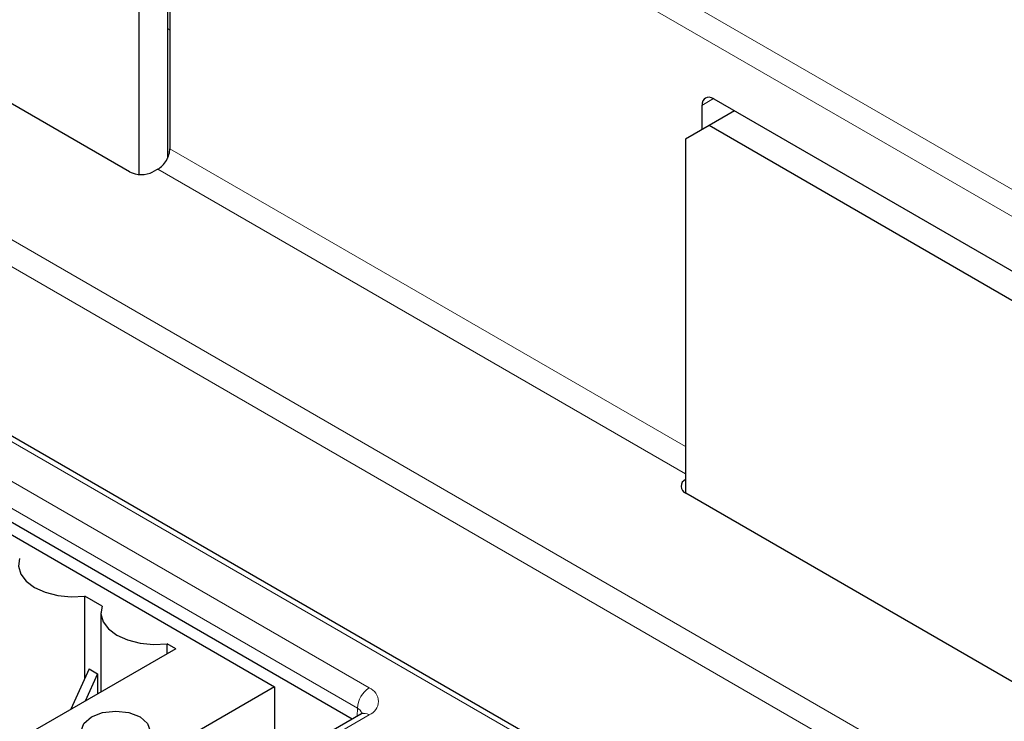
# Paper-space layout 'Blatt2' of a CAD drawing. Header units: millimetres. Extents: x 5 to 418, y 2 to 292.
# Tile 46 of 70: x 116 to 127, y 209 to 218. Entities that reach past the tile are written whole.
import ezdxf

# ---------------------------------------------------------------- set-up
doc = ezdxf.new("R2010")
doc.units = ezdxf.units.MM

psp = doc.layouts.new('Blatt2')

# ---------------------------------------------------------------- linework, layer by layer
at = {"color": 7, "linetype": 'Continuous', "lineweight": 18}
for p, q in [((106.612, 227.772), (134.94, 211.418)), ((134.803, 211.174), (106.469, 227.53)), ((103.469, 222.047), (134.299, 204.249)), ((134.156, 204.005), (103.329, 221.801)), ((134.409, 201.761), (101.511, 220.753)), ((103.855, 218.922), (119.835, 209.696)), ((119.694, 209.454), (103.713, 218.68)), ((123.97, 216.771), (123.833, 216.687)), ((117.441, 216.169), (123.635, 212.593)), ((123.635, 212.266), (117.297, 215.925)), ((119.835, 209.373), (115.31, 206.76)), ((119.692, 209.358), (119.694, 209.454))]:
    psp.add_line(p, q, dxfattribs=at)
at = {"color": 7, "linetype": 'Continuous', "lineweight": 25}
for p, q in [((116.957, 215.893), (106.192, 222.108)), ((134.409, 201.829), (101.611, 220.763)), ((117.441, 220.377), (117.441, 216.169)), ((117.413, 220.268), (117.413, 216.056)), ((117.073, 215.86), (117.073, 220.072)), ((102.861, 218.854), (118.7, 209.711)), ((119.63, 209.322), (103.711, 218.512)), ((117.413, 217.614), (117.441, 217.597)), ((123.975, 216.769), (134.32, 210.796)), ((123.833, 216.687), (123.833, 216.398)), ((124.225, 216.624), (123.918, 216.447)), ((123.918, 216.447), (123.635, 216.283)), ((134.17, 210.528), (123.918, 216.447)), ((123.635, 216.283), (123.635, 212.038)), ((117.297, 215.925), (117.237, 215.892)), ((134.103, 205.995), (123.639, 212.035)), ((116.626, 210.679), (116.418, 210.799)), ((116.418, 209.804), (116.418, 210.799)), ((116.611, 210.6), (116.611, 209.648)), ((117.512, 210.168), (117.408, 210.228)), ((117.408, 210.108), (117.408, 210.228)), ((117.512, 210.168), (115.348, 208.919)), ((116.472, 209.924), (116.253, 209.441)), ((116.571, 209.866), (116.422, 209.539)), ((116.472, 209.924), (116.571, 209.866)), ((116.571, 209.866), (116.571, 209.625)), ((118.7, 209.711), (115.73, 207.996)), ((118.7, 209.711), (118.7, 208.785)), ((119.735, 209.383), (115.21, 206.77)), ((119.733, 209.381), (119.735, 209.383))]:
    psp.add_line(p, q, dxfattribs=at)
at = {"color": 7, "linetype": 'Continuous', "lineweight": 25, "flags": 128}
for points in [[(115.636, 211.251), (115.622, 211.157), (115.649, 211.064), (115.714, 210.977), (115.815, 210.903), (115.944, 210.845), (116.094, 210.807), (116.255, 210.791), (116.418, 210.799)], [(116.626, 210.679), (116.612, 210.585), (116.639, 210.492), (116.704, 210.406), (116.805, 210.331), (116.934, 210.273), (117.084, 210.235), (117.245, 210.22), (117.408, 210.228)], [(116.498, 209.349), (116.632, 209.4), (116.791, 209.419), (116.949, 209.4), (117.083, 209.349), (117.173, 209.271), (117.204, 209.18), (117.173, 209.089), (117.083, 209.011), (116.949, 208.959), (116.791, 208.941), (116.632, 208.959), (116.498, 209.011), (116.409, 209.089), (116.377, 209.18), (116.409, 209.271), (116.498, 209.349)]]:
    psp.add_lwpolyline(points, dxfattribs=at)
at = {"color": 7, "linetype": 'Continuous', "lineweight": 25}
for centre, radius, start, end in [((117.098, 216.167), 0.308, 242.6565, 296.7662), ((123.669, 212.117), 0.0869, 112.2821, 249.4501)]:
    psp.add_arc(centre, radius, start, end, dxfattribs=at)
at = {"color": 7, "linetype": 'Continuous', "lineweight": 18}
for centre, radius, start, end in [((120.001, 209.437), 0.308, 122.6523, 176.7703), ((119.774, 209.535), 0.173, 290.7834, 69.2166), ((119.648, 209.359), 0.106, 17.4139, 64.5329), ((119.777, 209.293), 0.0988, 53.7667, 114.9229)]:
    psp.add_arc(centre, radius, start, end, dxfattribs=at)
at = {"color": 7, "linetype": 'Continuous', "lineweight": 25}
for centre, major_axis, ratio, start_param, end_param in [((123.975, 216.605), (-0.1, 0.173), 0.577206, 5.498021, 7.068512), ((117.297, 216.088), (0.103, 0.172), 0.587369, 3.935946, 5.506743)]:
    psp.add_ellipse(centre, major_axis=major_axis, ratio=ratio, start_param=start_param, end_param=end_param, dxfattribs=at)
at = {"color": 7, "linetype": 'Continuous', "lineweight": 18}
for centre, major_axis, ratio, start_param, end_param in [((372.028, 363.284), (379.985, 5.827), 0.587244, 3.834585, 4.001386), ((372.028, 351.797), (379.987, -5.634), 0.567146, 3.873355, 3.997444), ((372.013, 364.255), (378.785, 5.828), 0.587275, 3.871004, 3.964908)]:
    psp.add_ellipse(centre, major_axis=major_axis, ratio=ratio, start_param=start_param, end_param=end_param, dxfattribs=at)
at = {"color": 7, "linetype": 'Continuous', "lineweight": 25}
for points, knots in [([(87.346, 211.626), (88.154, 211.101), (90.498, 209.581), (94.449, 207.101), (99.228, 204.201), (104.1, 201.351), (109.059, 198.552), (114.107, 195.803), (117.995, 193.759), (120.198, 192.63), (120.671, 192.388)], [0, 0, 0, 0, 0.0774167, 0.2244859, 0.3715556, 0.5186246, 0.6656928, 0.8127599, 0.959826, 1, 1, 1, 1]), ([(119.757, 209.398), (119.757, 209.398), (119.757, 209.398), (119.743, 209.388), (119.735, 209.383)], [0, 0, 0, 0, 0.497843, 1, 1, 1, 1])]:
    psp.add_open_spline(points, degree=3, knots=knots, dxfattribs=at)

doc.saveas('drawing.dxf')
